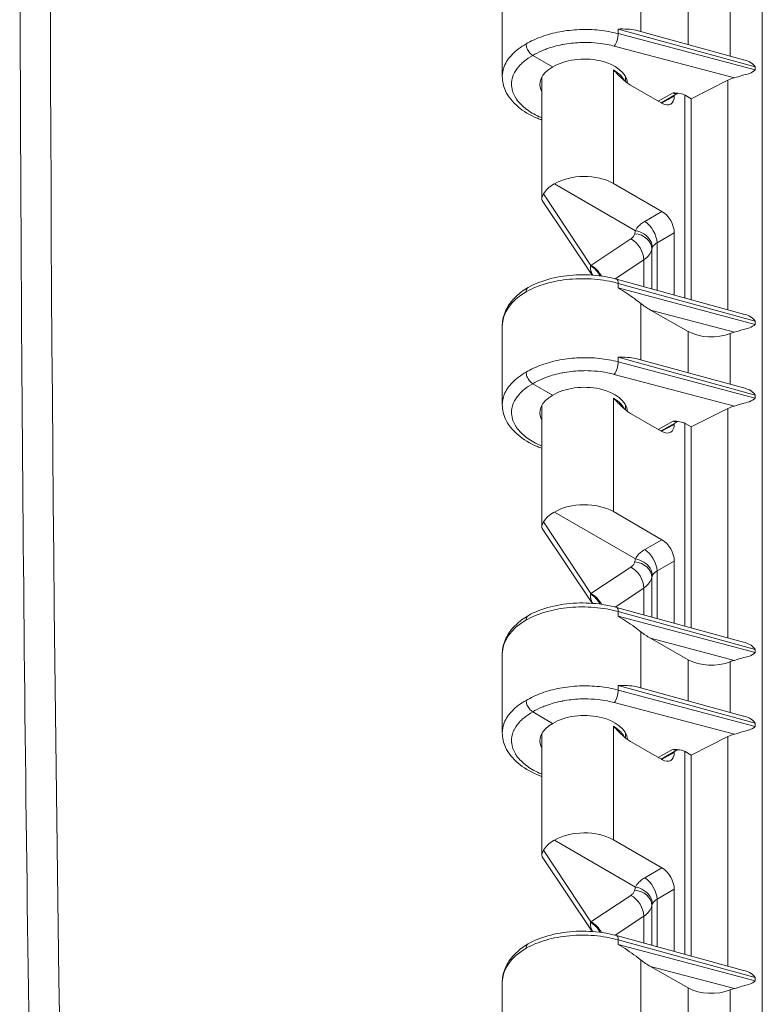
# Model space of a CAD drawing. Header units: inches. Extents: x 0 to 153, y 3 to 96.
# Tile 6 of 132: x 6.07 to 8.15, y 15.64 to 18.4. Entities that reach past the tile are written whole.
import ezdxf

# ---------------------------------------------------------------- set-up
doc = ezdxf.new("R2010")
doc.units = ezdxf.units.IN
doc.header["$LTSCALE"] = 4.5
doc.header["$MEASUREMENT"] = 0
doc.layers.add('Visible (ANSI)', color=7, linetype='Continuous', lineweight=18)
doc.layers.add('Visible Narrow (ANSI)', color=7, linetype='Continuous', lineweight=5)

msp = doc.modelspace()

# ---------------------------------------------------------------- linework, layer by layer
at = {"layer": 'Visible (ANSI)'}
for p, q in [((7.4192, 18.4606), (7.4192, 18.2396)), ((7.7997, 18.3674), (8.0943, 18.2864)), ((7.5298, 18.351), (7.5298, 18.351)), ((7.5601, 18.2662), (7.5045, 18.2984)), ((8.0946, 18.2864), (8.0946, 18.2866)), ((8.0973, 18.2859), (8.0973, 18.2856)), ((7.5298, 17.8974), (7.5298, 18.2381)), ((7.7642, 18.2251), (7.7642, 18.2389)), ((7.7782, 18.2153), (7.8659, 18.1646)), ((8.0502, 18.2291), (7.9474, 18.1774)), ((7.9105, 18.1926), (7.8632, 18.1662)), ((7.9105, 18.1926), (7.9105, 18.1926)), ((7.9298, 17.6197), (7.9298, 18.1875)), ((7.9003, 18.1845), (7.9003, 18.1869)), ((7.9306, 18.1871), (7.9474, 18.1774)), ((7.9474, 18.1774), (7.9474, 17.6149)), ((7.7298, 17.9403), (7.8659, 17.8618)), ((7.7918, 17.8079), (7.5648, 17.939)), ((7.6708, 17.6836), (7.5311, 17.8928)), ((7.9003, 17.6278), (7.9003, 17.8021)), ((8.0943, 17.5746), (7.7391, 17.6721)), ((7.9394, 17.5257), (7.8337, 17.5859)), ((8.0946, 17.5745), (8.0946, 17.5747)), ((8.0973, 17.574), (8.0973, 17.5737)), ((7.4192, 17.542), (7.4192, 17.321)), ((7.7997, 17.4488), (8.0943, 17.3679)), ((7.5298, 17.4325), (7.5298, 17.4325)), ((7.5601, 17.3477), (7.5045, 17.3798)), ((8.0946, 17.3678), (8.0946, 17.368)), ((8.0973, 17.3674), (8.0973, 17.367)), ((7.5298, 16.9788), (7.5298, 17.3196)), ((7.7642, 17.3066), (7.7642, 17.3203)), ((8.0502, 17.3105), (7.9474, 17.2588)), ((7.7782, 17.2967), (7.8659, 17.2461)), ((7.9105, 17.274), (7.8632, 17.2476)), ((7.9003, 17.266), (7.9003, 17.2684)), ((7.9105, 17.274), (7.9105, 17.274)), ((7.9298, 16.7012), (7.9298, 17.269)), ((7.9306, 17.2686), (7.9474, 17.2588)), ((7.9474, 17.2588), (7.9474, 16.6963)), ((7.7918, 16.8894), (7.5648, 17.0204)), ((7.7298, 17.0217), (7.8659, 16.9432)), ((7.6708, 16.7651), (7.5311, 16.9742)), ((7.9003, 16.7093), (7.9003, 16.8835)), ((8.0943, 16.656), (7.7391, 16.7535)), ((7.9394, 16.6072), (7.8337, 16.6673)), ((8.0946, 16.6559), (8.0946, 16.6561)), ((8.0973, 16.6555), (8.0973, 16.6551)), ((7.4192, 16.6234), (7.4192, 16.4025)), ((7.5298, 16.5139), (7.5298, 16.5139)), ((7.7997, 16.5302), (8.0943, 16.4493)), ((7.5601, 16.4291), (7.5045, 16.4613)), ((8.0946, 16.4493), (8.0946, 16.4495)), ((8.0973, 16.4488), (8.0973, 16.4485)), ((7.5298, 16.0603), (7.5298, 16.401)), ((7.7642, 16.388), (7.7642, 16.4018)), ((7.7782, 16.3781), (7.8659, 16.3275)), ((8.0502, 16.392), (7.9474, 16.3403)), ((7.9105, 16.3555), (7.8632, 16.3291)), ((7.9003, 16.3474), (7.9003, 16.3498)), ((7.9105, 16.3555), (7.9105, 16.3555)), ((7.9298, 15.7826), (7.9298, 16.3504)), ((7.9306, 16.35), (7.9474, 16.3403)), ((7.9474, 16.3403), (7.9474, 15.7778)), ((7.7918, 15.9708), (7.5648, 16.1019)), ((7.7298, 16.1032), (7.8659, 16.0246)), ((7.6708, 15.8465), (7.5311, 16.0556)), ((7.9003, 15.7907), (7.9003, 15.9649)), ((8.0943, 15.7375), (7.7391, 15.835)), ((7.9394, 15.6886), (7.8337, 15.7488)), ((8.0946, 15.7374), (8.0946, 15.7376)), ((8.0973, 15.7369), (8.0973, 15.7366)), ((7.4192, 15.7049), (7.4192, 15.4839))]:
    msp.add_line(p, q, dxfattribs=at)
for centre, major_axis, ratio, start_param, end_param in [((7.647, 18.2161), (-0.1228, -0.0019), 0.587337, 3.181707, 5.488751), ((7.647, 18.2161), (-0.1228, 0.0018), 0.567188, 5.506214, 6.59544), ((8.096, 18.1975), (-0.0713, -0.0011), 0.587355, 5.100804, 5.401664), ((7.8658, 18.2044), (0.0244, -0.0422), 0.577174, 5.497939, 7.068431), ((7.647, 17.8908), (-0.1172, -0.0018), 0.587337, 3.917954, 5.48075), ((7.647, 17.8908), (-0.1172, 0.0017), 0.567188, 5.498214, 5.995153), ((7.8658, 17.822), (0.0244, -0.0422), 0.577526, 0.78555, 2.356042), ((7.7322, 17.6468), (0.007, 0.0253), 0.341613, 6.283147, 6.283178), ((7.8346, 17.6068), (-0.0548, 0.0347), 0.283768, 1.227995, 1.731824), ((8.0052, 17.5656), (-0.0937, -0.0014), 0.587337, 0.783322, 2.1448), ((8.096, 17.4856), (-0.0713, -0.0011), 0.587346, 5.100798, 5.286584), ((7.647, 17.2975), (-0.1228, -0.0019), 0.587337, 3.18171, 5.488751), ((7.647, 17.2975), (-0.1228, 0.0018), 0.567188, 5.506214, 6.59544), ((8.096, 17.2789), (-0.0713, -0.0011), 0.587355, 5.100804, 5.401664), ((7.8658, 17.2859), (0.0244, -0.0422), 0.577174, 5.497939, 7.068431), ((7.647, 16.9722), (-0.1172, -0.0018), 0.587337, 3.917954, 5.48075), ((7.647, 16.9722), (-0.1172, 0.0017), 0.567188, 5.498214, 5.995153), ((7.8658, 16.9034), (0.0244, -0.0422), 0.577526, 0.78555, 2.356042), ((7.7322, 16.7282), (0.007, 0.0253), 0.341613, 6.283147, 6.283178), ((7.8346, 16.6882), (-0.0548, 0.0347), 0.283768, 1.227995, 1.731824), ((8.0052, 16.6471), (-0.0937, -0.0014), 0.587337, 0.783322, 2.1448), ((8.096, 16.5671), (-0.0713, -0.0011), 0.587346, 5.100798, 5.286584), ((7.647, 16.379), (-0.1228, -0.0019), 0.587337, 3.18171, 5.488751), ((7.647, 16.379), (-0.1228, 0.0018), 0.567188, 5.506214, 6.59544), ((8.096, 16.3604), (-0.0713, -0.0011), 0.587355, 5.100804, 5.401664), ((7.8658, 16.3673), (0.0244, -0.0422), 0.577174, 5.497939, 7.068431), ((7.647, 16.0537), (-0.1172, -0.0018), 0.587337, 3.917954, 5.48075), ((7.647, 16.0537), (-0.1172, 0.0017), 0.567188, 5.498214, 5.995153), ((7.8658, 15.9848), (0.0244, -0.0422), 0.577526, 0.78555, 2.356042), ((7.7322, 15.8097), (0.007, 0.0253), 0.341613, 6.283147, 6.283178), ((7.8346, 15.7697), (-0.0548, 0.0347), 0.283768, 1.227995, 1.731824), ((8.0052, 15.7285), (-0.0937, -0.0014), 0.587337, 0.783322, 2.1448), ((8.096, 15.6485), (-0.0713, -0.0011), 0.587346, 5.100798, 5.286584)]:
    msp.add_ellipse(centre, major_axis=major_axis, ratio=ratio, start_param=start_param, end_param=end_param, dxfattribs=at)
for points, knots in [([(6.1191, 14.257), (6.1061, 14.8923), (6.0956, 15.5262), (6.08, 16.7909), (6.0747, 17.4219), (6.0695, 18.6807), (6.0695, 19.3087), (6.0747, 20.5616), (6.08, 21.1865), (6.0956, 22.4332), (6.1061, 23.0551), (6.1191, 23.6753)], [1.54679056, 1.54679056, 1.54679056, 1.54679056, 1.55639287, 1.55639287, 1.56599517, 1.56599517, 1.57559748, 1.57559748, 1.58519978, 1.58519978, 1.59480209, 1.59480209, 1.59480209, 1.59480209]), ([(7.7433, 18.3724), (7.76, 18.3729), (7.7787, 18.3721), (7.7953, 18.3685), (7.7975, 18.3679), (7.7997, 18.3673)], [-1.1191106, -1.1191106, -1.1191106, -1.1191106, -0.9214246, -0.9214246, -0.8922624, -0.8922624, -0.8922624, -0.8922624]), ([(7.4859, 18.3305), (7.4859, 18.3268), (7.4867, 18.3225), (7.4883, 18.3184), (7.4892, 18.3163), (7.4902, 18.3141), (7.4913, 18.3122), (7.4924, 18.3103), (7.4938, 18.3084), (7.4952, 18.3066), (7.498, 18.3031), (7.5012, 18.3003), (7.5045, 18.2984)], [0, 0, 0, 0, 0.333333, 0.333333, 0.333333, 0.50007, 0.50007, 0.50007, 0.666667, 0.666667, 0.666667, 1, 1, 1, 1]), ([(8.1263, 18.2672), (8.122, 18.273), (8.1121, 18.281), (8.0999, 18.2852), (8.0944, 18.2866)], [0.0120401, 0.0120401, 0.0120401, 0.0120401, 0.3333333, 0.5925177, 0.5925177, 0.5925177, 0.5925177]), ([(7.7782, 18.2153), (7.7745, 18.2174), (7.767, 18.2225), (7.7552, 18.2327), (7.7428, 18.2447), (7.7343, 18.2536), (7.7298, 18.2582)], [0, 0, 0, 0, 0.25, 0.5, 0.75, 0.9999764, 0.9999764, 0.9999764, 0.9999764]), ([(7.5298, 18.1175), (7.5256, 18.1191), (7.5214, 18.1207), (7.4968, 18.1312), (7.4784, 18.1422), (7.4481, 18.1678), (7.4359, 18.1829), (7.4224, 18.212), (7.4192, 18.2258), (7.4192, 18.2396)], [0.9645699, 0.9645699, 0.9645699, 0.9645699, 1.0143188, 1.0143188, 1.2676252, 1.2676252, 1.5247031, 1.5247031, 1.7250614, 1.7250614, 1.7250614, 1.7250614]), ([(7.8971, 18.1938), (7.8972, 18.1938), (7.8972, 18.1937), (7.9035, 18.1933), (7.9099, 18.1929), (7.9188, 18.1913), (7.9216, 18.1907), (7.9266, 18.1891), (7.9287, 18.1882), (7.9306, 18.1871)], [-0.1220452, -0.1220452, -0.1220452, -0.1220452, -0.1215695, -0.1215695, -0.0570963, -0.0570963, -0.0267282, -0.0267282, -0.000001, -0.000001, -0.000001, -0.000001]), ([(7.5312, 17.8928), (7.5304, 17.894), (7.5299, 17.8954), (7.5297, 17.9002), (7.5315, 17.905), (7.5349, 17.9113)], [0.0878081, 0.0878081, 0.0878081, 0.0878081, 0.1445086, 0.1445086, 0.2629399, 0.2629399, 0.2629399, 0.2629399]), ([(7.8388, 17.7606), (7.8388, 17.7676), (7.8366, 17.775), (7.8325, 17.7816), (7.8284, 17.7882), (7.8225, 17.7942), (7.8154, 17.7988), (7.8083, 17.8034), (7.7999, 17.8066), (7.7918, 17.8079)], [0.0000225, 0.0000225, 0.0000225, 0.0000225, 0.3333333, 0.3333333, 0.3333333, 0.6666667, 0.6666667, 0.6666667, 1, 1, 1, 1]), ([(7.4914, 17.6491), (7.5101, 17.6595), (7.5318, 17.6679), (7.5776, 17.6796), (7.6021, 17.6832), (7.6508, 17.6853), (7.6756, 17.684), (7.7128, 17.6785), (7.7263, 17.6756), (7.7391, 17.6721)], [0, 0, 0, 0, 0.2575816, 0.2575816, 0.5081251, 0.5081251, 0.7543426, 0.7543426, 0.8970435, 0.8970435, 0.8970435, 0.8970435]), ([(7.4192, 17.5441), (7.4195, 17.558), (7.4229, 17.5721), (7.4357, 17.5991), (7.4455, 17.6122), (7.4673, 17.633), (7.4787, 17.6415), (7.4912, 17.649)], [0.0102102, 0.0102102, 0.0102102, 0.0102102, 0.2106544, 0.2106544, 0.4273594, 0.4273594, 0.6006346, 0.6006346, 0.6006346, 0.6006346]), ([(7.4914, 17.6491), (7.4902, 17.6484), (7.4892, 17.6475), (7.4884, 17.6463), (7.4868, 17.644), (7.4859, 17.6408), (7.4859, 17.637)], [0.4948064, 0.4948064, 0.4948064, 0.4948064, 0.6666667, 0.6666667, 0.6666667, 0.9998583, 0.9998583, 0.9998583, 0.9998583]), ([(7.8069, 17.6038), (7.8014, 17.6081), (7.7956, 17.6126), (7.7748, 17.628), (7.7588, 17.6387), (7.7433, 17.6476)], [-0.2597274, -0.2597274, -0.2597274, -0.2597274, -0.1837213, -0.1837213, 0, 0, 0, 0]), ([(8.1263, 17.5553), (8.122, 17.5611), (8.1121, 17.5691), (8.0999, 17.5733), (8.0943, 17.5747)], [0.0120401, 0.0120401, 0.0120401, 0.0120401, 0.3333333, 0.5925181, 0.5925181, 0.5925181, 0.5925181]), ([(7.7433, 17.4539), (7.76, 17.4544), (7.7787, 17.4535), (7.7953, 17.4499), (7.7975, 17.4494), (7.7997, 17.4488)], [-1.1191106, -1.1191106, -1.1191106, -1.1191106, -0.9214246, -0.9214246, -0.8922624, -0.8922624, -0.8922624, -0.8922624]), ([(7.4859, 17.412), (7.4859, 17.4082), (7.4867, 17.404), (7.4883, 17.3998), (7.4892, 17.3977), (7.4902, 17.3956), (7.4913, 17.3937), (7.4924, 17.3918), (7.4938, 17.3898), (7.4952, 17.3881), (7.498, 17.3846), (7.5012, 17.3817), (7.5045, 17.3798)], [0, 0, 0, 0, 0.333333, 0.333333, 0.333333, 0.50007, 0.50007, 0.50007, 0.666667, 0.666667, 0.666667, 1, 1, 1, 1]), ([(8.1263, 17.3487), (8.122, 17.3545), (8.1121, 17.3624), (8.0999, 17.3666), (8.0944, 17.368)], [0.0120401, 0.0120401, 0.0120401, 0.0120401, 0.3333333, 0.5925177, 0.5925177, 0.5925177, 0.5925177]), ([(7.7782, 17.2967), (7.7745, 17.2988), (7.7671, 17.3039), (7.7553, 17.3141), (7.7428, 17.3262), (7.7343, 17.335), (7.7298, 17.3396)], [0, 0, 0, 0, 0.25, 0.5, 0.75, 0.9999765, 0.9999765, 0.9999765, 0.9999765]), ([(7.5298, 17.1989), (7.5256, 17.2005), (7.5214, 17.2021), (7.4968, 17.2126), (7.4784, 17.2236), (7.4481, 17.2493), (7.4359, 17.2643), (7.4224, 17.2935), (7.4192, 17.3073), (7.4192, 17.321)], [0.9645699, 0.9645699, 0.9645699, 0.9645699, 1.0143188, 1.0143188, 1.2676252, 1.2676252, 1.5247031, 1.5247031, 1.7250614, 1.7250614, 1.7250614, 1.7250614]), ([(7.8971, 17.2752), (7.8972, 17.2752), (7.8972, 17.2752), (7.9036, 17.2747), (7.9099, 17.2743), (7.9189, 17.2727), (7.9217, 17.2721), (7.9266, 17.2705), (7.9287, 17.2696), (7.9306, 17.2686)], [-0.1220473, -0.1220473, -0.1220473, -0.1220473, -0.1215716, -0.1215716, -0.0569081, -0.0569081, -0.0266402, -0.0266402, -0.000001, -0.000001, -0.000001, -0.000001]), ([(7.5312, 16.9742), (7.5304, 16.9755), (7.5299, 16.9769), (7.5297, 16.9816), (7.5315, 16.9865), (7.5349, 16.9928)], [0.0878081, 0.0878081, 0.0878081, 0.0878081, 0.1445086, 0.1445086, 0.2629399, 0.2629399, 0.2629399, 0.2629399]), ([(7.8388, 16.8421), (7.8388, 16.8491), (7.8366, 16.8564), (7.8325, 16.863), (7.8284, 16.8697), (7.8225, 16.8756), (7.8154, 16.8803), (7.8083, 16.8849), (7.7999, 16.8881), (7.7918, 16.8894)], [0.0000225, 0.0000225, 0.0000225, 0.0000225, 0.3333333, 0.3333333, 0.3333333, 0.6666667, 0.6666667, 0.6666667, 1, 1, 1, 1]), ([(7.4914, 16.7305), (7.5101, 16.741), (7.5318, 16.7494), (7.5776, 16.7611), (7.6021, 16.7646), (7.6508, 16.7668), (7.6756, 16.7655), (7.7128, 16.7599), (7.7263, 16.7571), (7.7391, 16.7535)], [0, 0, 0, 0, 0.2575816, 0.2575816, 0.5081251, 0.5081251, 0.7543426, 0.7543426, 0.8970435, 0.8970435, 0.8970435, 0.8970435]), ([(7.4192, 16.6255), (7.4195, 16.6395), (7.4229, 16.6535), (7.4357, 16.6805), (7.4455, 16.6936), (7.4673, 16.7145), (7.4787, 16.723), (7.4912, 16.7304)], [0.0102102, 0.0102102, 0.0102102, 0.0102102, 0.2106544, 0.2106544, 0.4273594, 0.4273594, 0.6006346, 0.6006346, 0.6006346, 0.6006346]), ([(7.4914, 16.7305), (7.4902, 16.7299), (7.4892, 16.7289), (7.4884, 16.7277), (7.4868, 16.7254), (7.4859, 16.7222), (7.4859, 16.7185)], [0.4948064, 0.4948064, 0.4948064, 0.4948064, 0.6666667, 0.6666667, 0.6666667, 0.9998583, 0.9998583, 0.9998583, 0.9998583]), ([(7.8069, 16.6852), (7.8014, 16.6895), (7.7956, 16.694), (7.7748, 16.7094), (7.7588, 16.7201), (7.7433, 16.729)], [-0.2597274, -0.2597274, -0.2597274, -0.2597274, -0.1837213, -0.1837213, 0, 0, 0, 0]), ([(8.1263, 16.6368), (8.122, 16.6426), (8.1121, 16.6505), (8.0999, 16.6548), (8.0943, 16.6561)], [0.0120401, 0.0120401, 0.0120401, 0.0120401, 0.3333333, 0.5925181, 0.5925181, 0.5925181, 0.5925181]), ([(7.7433, 16.5353), (7.76, 16.5358), (7.7787, 16.5349), (7.7953, 16.5314), (7.7975, 16.5308), (7.7997, 16.5302)], [-1.1191106, -1.1191106, -1.1191106, -1.1191106, -0.9214246, -0.9214246, -0.8922624, -0.8922624, -0.8922624, -0.8922624]), ([(7.5045, 16.4613), (7.5012, 16.4631), (7.498, 16.466), (7.4952, 16.4695), (7.4938, 16.4712), (7.4924, 16.4732), (7.4913, 16.4751), (7.4902, 16.477), (7.4892, 16.4792), (7.4883, 16.4813), (7.4867, 16.4854), (7.4859, 16.4897), (7.4859, 16.4934)], [0, 0, 0, 0, 0.333333, 0.333333, 0.333333, 0.49993, 0.49993, 0.49993, 0.666667, 0.666667, 0.666667, 1, 1, 1, 1]), ([(8.1263, 16.4301), (8.122, 16.4359), (8.1121, 16.4439), (8.0999, 16.4481), (8.0944, 16.4495)], [0.0120401, 0.0120401, 0.0120401, 0.0120401, 0.3333333, 0.5925177, 0.5925177, 0.5925177, 0.5925177]), ([(7.5298, 16.2804), (7.5256, 16.2819), (7.5214, 16.2836), (7.4968, 16.2941), (7.4784, 16.3051), (7.4481, 16.3307), (7.4359, 16.3458), (7.4224, 16.3749), (7.4192, 16.3887), (7.4192, 16.4024)], [0.9645699, 0.9645699, 0.9645699, 0.9645699, 1.0143188, 1.0143188, 1.2676252, 1.2676252, 1.5247031, 1.5247031, 1.7250614, 1.7250614, 1.7250614, 1.7250614]), ([(7.7782, 16.3781), (7.7745, 16.3802), (7.7671, 16.3854), (7.7553, 16.3955), (7.7428, 16.4076), (7.7343, 16.4165), (7.7298, 16.4211)], [0, 0, 0, 0, 0.25, 0.5, 0.75, 0.9999765, 0.9999765, 0.9999765, 0.9999765]), ([(7.8971, 16.3566), (7.8972, 16.3566), (7.8972, 16.3566), (7.9036, 16.3562), (7.9099, 16.3557), (7.9189, 16.3542), (7.9217, 16.3535), (7.9266, 16.352), (7.9287, 16.3511), (7.9306, 16.35)], [-0.1220473, -0.1220473, -0.1220473, -0.1220473, -0.1215716, -0.1215716, -0.0569088, -0.0569088, -0.0266406, -0.0266406, -0.000001, -0.000001, -0.000001, -0.000001]), ([(7.5311, 16.0556), (7.5305, 16.0566), (7.5301, 16.0577), (7.5294, 16.0625), (7.5311, 16.0671), (7.5349, 16.0742)], [0.0903559, 0.0903559, 0.0903559, 0.0903559, 0.135667, 0.135667, 0.2691124, 0.2691124, 0.2691124, 0.2691124]), ([(7.8388, 15.9235), (7.8388, 15.9305), (7.8366, 15.9378), (7.8325, 15.9445), (7.8284, 15.9511), (7.8225, 15.9571), (7.8154, 15.9617), (7.8083, 15.9663), (7.7999, 15.9695), (7.7918, 15.9708)], [0.0000225, 0.0000225, 0.0000225, 0.0000225, 0.3333333, 0.3333333, 0.3333333, 0.6666667, 0.6666667, 0.6666667, 1, 1, 1, 1]), ([(7.4914, 15.812), (7.5101, 15.8224), (7.5318, 15.8308), (7.5776, 15.8425), (7.6021, 15.8461), (7.6508, 15.8482), (7.6756, 15.8469), (7.7128, 15.8413), (7.7263, 15.8385), (7.7391, 15.835)], [0, 0, 0, 0, 0.2575816, 0.2575816, 0.5081251, 0.5081251, 0.7543426, 0.7543426, 0.8970435, 0.8970435, 0.8970435, 0.8970435]), ([(7.4192, 15.707), (7.4195, 15.7209), (7.4229, 15.7349), (7.4357, 15.7619), (7.4455, 15.775), (7.4673, 15.7959), (7.4787, 15.8044), (7.4912, 15.8119)], [0.0102102, 0.0102102, 0.0102102, 0.0102102, 0.2106544, 0.2106544, 0.4273594, 0.4273594, 0.6006346, 0.6006346, 0.6006346, 0.6006346]), ([(7.4914, 15.812), (7.4902, 15.8113), (7.4892, 15.8104), (7.4884, 15.8092), (7.4868, 15.8069), (7.4859, 15.8037), (7.4859, 15.7999)], [0.4948064, 0.4948064, 0.4948064, 0.4948064, 0.6666667, 0.6666667, 0.6666667, 0.9998583, 0.9998583, 0.9998583, 0.9998583]), ([(7.8069, 15.7667), (7.8023, 15.7703), (7.7977, 15.7739), (7.7787, 15.7881), (7.76, 15.8009), (7.7433, 15.8104)], [-0.2589101, -0.2589101, -0.2589101, -0.2589101, -0.197686, -0.197686, 0, 0, 0, 0]), ([(8.1263, 15.7182), (8.122, 15.724), (8.1121, 15.732), (8.0999, 15.7362), (8.0943, 15.7376)], [0.0120401, 0.0120401, 0.0120401, 0.0120401, 0.3333333, 0.5925181, 0.5925181, 0.5925181, 0.5925181])]:
    msp.add_open_spline(points, degree=3, knots=knots, dxfattribs=at)
for points in [[(8.0685, 18.2358), (8.0754, 18.2376), (8.0895, 18.2431), (8.1111, 18.2467), (8.1224, 18.254), (8.1268, 18.2577)], [(7.4192, 18.2396), (7.4192, 18.2396), (7.4192, 18.2396), (7.4192, 18.2396)], [(7.9105, 18.1926), (7.9105, 18.1926), (7.9105, 18.1926), (7.9105, 18.1926)], [(8.0685, 17.5239), (8.0754, 17.5257), (8.0895, 17.5312), (8.1111, 17.5348), (8.1224, 17.5421), (8.1268, 17.5458)], [(8.0685, 17.3173), (8.0754, 17.319), (8.0895, 17.3245), (8.1111, 17.3281), (8.1224, 17.3354), (8.1268, 17.3392)], [(7.4192, 17.321), (7.4192, 17.321), (7.4192, 17.321), (7.4192, 17.321)], [(7.9105, 17.274), (7.9105, 17.274), (7.9105, 17.274), (7.9105, 17.274)], [(8.0685, 16.6054), (8.0754, 16.6071), (8.0895, 16.6126), (8.1111, 16.6162), (8.1224, 16.6235), (8.1268, 16.6273)], [(7.4192, 16.4024), (7.4192, 16.4024), (7.4192, 16.4024), (7.4192, 16.4025)], [(8.0685, 16.3987), (8.0754, 16.4005), (8.0895, 16.4059), (8.1111, 16.4096), (8.1224, 16.4168), (8.1268, 16.4206)], [(7.9105, 16.3555), (7.9105, 16.3555), (7.9105, 16.3555), (7.9105, 16.3555)], [(8.0685, 15.6868), (8.0754, 15.6886), (8.0895, 15.6941), (8.1111, 15.6977), (8.1224, 15.705), (8.1268, 15.7087)]]:
    msp.add_open_spline(points, degree=3, dxfattribs=at)
at = {"layer": 'Visible Narrow (ANSI)'}
for p, q in [((8.1464, 26.8884), (8.1464, 14.1111)), ((7.8069, 18.3654), (7.8069, 18.5223)), ((7.9394, 18.329), (7.9394, 18.4443)), ((8.0568, 18.2968), (8.0568, 18.4387)), ((7.7433, 18.3724), (7.7433, 18.3594)), ((7.7433, 18.3724), (8.1268, 18.2666)), ((7.7433, 18.3594), (8.1268, 18.2577)), ((7.7325, 18.3245), (8.0685, 18.2358)), ((7.7298, 18.2582), (7.7298, 18.2432)), ((7.7298, 18.2582), (7.7298, 18.2582)), ((7.7298, 18.2432), (7.7298, 17.9403)), ((8.1125, 18.2488), (8.1125, 18.2487)), ((8.1268, 18.2582), (8.1268, 18.2666)), ((8.1268, 18.2577), (8.1268, 18.2578)), ((8.0502, 17.5867), (8.0502, 18.2291)), ((7.8556, 18.1706), (7.8971, 18.1938)), ((7.9003, 18.1845), (7.8646, 18.1653)), ((7.5349, 17.9113), (7.6672, 17.7107)), ((7.8175, 17.8338), (7.8659, 17.8618)), ((7.852, 17.7741), (7.9003, 17.8021)), ((7.6672, 17.7107), (7.7783, 17.7847)), ((7.852, 17.6411), (7.852, 17.7741)), ((7.8373, 17.7563), (7.8373, 17.6451)), ((7.735, 17.6732), (7.8151, 17.7265)), ((7.8151, 17.7265), (7.8151, 17.6512)), ((7.7433, 17.6605), (7.7433, 17.6476)), ((7.7433, 17.6605), (8.1268, 17.5547)), ((7.7433, 17.6476), (8.1268, 17.5458)), ((7.8069, 17.4468), (7.8069, 17.6038)), ((7.8337, 17.5859), (8.0685, 17.5239)), ((8.1268, 17.5464), (8.1268, 17.5547)), ((8.1125, 17.5369), (8.1125, 17.5368)), ((8.1268, 17.5458), (8.1268, 17.546)), ((7.9394, 17.4104), (7.9394, 17.5257)), ((8.0568, 17.3782), (8.0568, 17.5202)), ((7.7433, 17.4539), (7.7433, 17.4409)), ((7.7433, 17.4539), (8.1268, 17.348)), ((7.7433, 17.4409), (8.1268, 17.3392)), ((7.7325, 17.4059), (8.0685, 17.3173)), ((7.7298, 17.3396), (7.7298, 17.3246)), ((7.7298, 17.3396), (7.7298, 17.3396)), ((8.1268, 17.3397), (8.1268, 17.348)), ((8.1268, 17.3392), (8.1268, 17.3393)), ((7.7298, 17.3246), (7.7298, 17.0217)), ((8.0502, 16.6681), (8.0502, 17.3105)), ((8.1125, 17.3302), (8.1125, 17.3301)), ((7.8556, 17.252), (7.8971, 17.2752)), ((7.9003, 17.266), (7.8646, 17.2468)), ((7.6672, 16.7922), (7.5349, 16.9928)), ((7.8175, 16.9153), (7.8659, 16.9432)), ((7.6672, 16.7922), (7.7783, 16.8662)), ((7.852, 16.8556), (7.9003, 16.8835)), ((7.8373, 16.8378), (7.8373, 16.7266)), ((7.852, 16.7226), (7.852, 16.8556)), ((7.735, 16.7546), (7.8151, 16.8079)), ((7.8151, 16.8079), (7.8151, 16.7327)), ((7.7433, 16.742), (7.7433, 16.729)), ((7.7433, 16.742), (8.1268, 16.6361)), ((7.7433, 16.729), (8.1268, 16.6273)), ((7.8069, 16.5282), (7.8069, 16.6852)), ((7.8337, 16.6673), (8.0685, 16.6054)), ((8.1125, 16.6183), (8.1125, 16.6182)), ((8.1268, 16.6278), (8.1268, 16.6361)), ((8.1268, 16.6273), (8.1268, 16.6274)), ((7.9394, 16.4919), (7.9394, 16.6072)), ((8.0568, 16.4596), (8.0568, 16.6016)), ((7.7433, 16.5353), (7.7433, 16.5223)), ((7.7433, 16.5353), (8.1268, 16.4294)), ((7.7433, 16.5223), (8.1268, 16.4206)), ((7.7325, 16.4873), (8.0685, 16.3987)), ((8.1268, 16.4211), (8.1268, 16.4294)), ((7.7298, 16.4211), (7.7298, 16.406)), ((7.7298, 16.4211), (7.7298, 16.4211)), ((7.7298, 16.406), (7.7298, 16.1032)), ((8.1125, 16.4117), (8.1125, 16.4116)), ((8.1268, 16.4206), (8.1268, 16.4207)), ((8.0502, 15.7496), (8.0502, 16.392)), ((7.8556, 16.3335), (7.8971, 16.3566)), ((7.9003, 16.3474), (7.8646, 16.3282)), ((7.6672, 15.8736), (7.5349, 16.0742)), ((7.8175, 15.9967), (7.8659, 16.0246)), ((7.852, 15.937), (7.9003, 15.9649)), ((7.6672, 15.8736), (7.7783, 15.9476)), ((7.852, 15.804), (7.852, 15.937)), ((7.8373, 15.9192), (7.8373, 15.808)), ((7.735, 15.8361), (7.8151, 15.8894)), ((7.8151, 15.8894), (7.8151, 15.8141)), ((7.7433, 15.8234), (7.7433, 15.8104)), ((7.7433, 15.8234), (8.1268, 15.7176)), ((7.7433, 15.8104), (8.1268, 15.7087)), ((7.8069, 15.6097), (7.8069, 15.7667)), ((7.8337, 15.7488), (8.0685, 15.6868)), ((8.1268, 15.7092), (8.1268, 15.7176)), ((8.1268, 15.7087), (8.1268, 15.7088)), ((7.9394, 15.5733), (7.9394, 15.6886)), ((8.0568, 15.5411), (8.0568, 15.683)), ((8.1125, 15.6998), (8.1125, 15.6997))]:
    msp.add_line(p, q, dxfattribs=at)
for centre, major_axis, ratio, start_param, end_param in [((176.0436, -78.9731), (-120.1301, 208.0714), 0.57735, 0.761392, 0.809404), ((7.7322, 18.3457), (0.0067, 0.0254), 0.348506, 3.818842, 5.373202), ((7.8181, 17.7944), (-0.0244, 0.0422), 0.557025, 3.927143, 5.497635), ((7.7777, 17.7446), (-0.027, 0.0406), 0.635416, 3.888928, 5.458207), ((7.7889, 17.7593), (0.0479, -0.009), 0.819665, 0.151672, 1.711461), ((7.7404, 17.7627), (0.0975, -0.0007), 0.572288, 5.58936, 6.181317), ((7.8858, 17.7525), (-0.0487, 0.0014), 0.556796, 6.030746, 6.193422), ((7.6683, 17.7447), (-0.0075, -0.0482), 0.117076, 0.745261, 0.80791), ((7.6622, 17.6679), (-0.0242, 0.0423), 0.674883, 4.648149, 5.461288), ((7.6666, 17.6706), (-0.027, 0.0406), 0.635416, 4.548837, 5.458204), ((7.7322, 17.6468), (0.007, 0.0253), 0.341613, 5.376699, 6.283147), ((7.647, 17.544), (0.2278, 0.0031), 0.586195, 2.348231, 3.133629), ((7.7322, 17.4272), (0.0067, 0.0254), 0.348506, 3.818842, 5.373202), ((7.8181, 16.8758), (-0.0244, 0.0422), 0.557025, 3.927143, 5.497635), ((7.7777, 16.826), (-0.027, 0.0406), 0.635416, 3.888928, 5.458207), ((7.7889, 16.8408), (0.0479, -0.009), 0.819665, 0.151672, 1.711461), ((7.7404, 16.8442), (0.0975, -0.0007), 0.572288, 5.58936, 6.181317), ((7.8858, 16.8339), (-0.0487, 0.0014), 0.556796, 6.030746, 6.193422), ((7.6683, 16.8261), (-0.0075, -0.0482), 0.117076, 0.745261, 0.80791), ((7.6622, 16.7493), (-0.0242, 0.0423), 0.674883, 4.648149, 5.461288), ((7.6666, 16.752), (-0.027, 0.0406), 0.635416, 4.548837, 5.458204), ((7.7322, 16.7282), (0.007, 0.0253), 0.341613, 5.376699, 6.283147), ((7.647, 16.6255), (0.2278, 0.0031), 0.586195, 2.348231, 3.133629), ((7.7322, 16.5086), (0.0067, 0.0254), 0.348506, 3.818842, 5.373202), ((7.8181, 15.9573), (-0.0244, 0.0422), 0.557025, 3.927143, 5.497635), ((7.7889, 15.9222), (0.0479, -0.009), 0.819665, 0.151672, 1.711461), ((7.7777, 15.9075), (-0.027, 0.0406), 0.635416, 3.888928, 5.458207), ((7.7404, 15.9256), (0.0975, -0.0007), 0.572288, 5.58936, 6.181317), ((7.8858, 15.9154), (-0.0487, 0.0014), 0.556796, 6.030746, 6.193422), ((7.6683, 15.9075), (-0.0075, -0.0482), 0.117076, 0.745261, 0.80791), ((7.6666, 15.8335), (-0.027, 0.0406), 0.635416, 4.548837, 5.458204), ((7.6622, 15.8307), (-0.0242, 0.0423), 0.674883, 4.648149, 5.461288), ((7.7322, 15.8097), (0.007, 0.0253), 0.341613, 5.376699, 6.283147), ((7.647, 15.7069), (0.2278, 0.0031), 0.586195, 2.348231, 3.133629)]:
    msp.add_ellipse(centre, major_axis=major_axis, ratio=ratio, start_param=start_param, end_param=end_param, dxfattribs=at)
for points, knots in [([(7.7433, 18.3594), (7.7264, 18.3639), (7.6909, 18.3704), (7.6349, 18.3721), (7.5797, 18.3659), (7.5285, 18.3521), (7.499, 18.3384), (7.4859, 18.3305)], [0, 0, 0, 0, 0.2, 0.4, 0.6, 0.8, 1, 1, 1, 1]), ([(7.4192, 18.2396), (7.4192, 18.2491), (7.4234, 18.2708), (7.4447, 18.3026), (7.4707, 18.3221), (7.4859, 18.3305)], [0.7471972, 0.7471972, 0.7471972, 0.7471972, 0.8181818, 0.9090909, 1, 1, 1, 1]), ([(7.7325, 18.3245), (7.7261, 18.3261), (7.7197, 18.3276), (7.7132, 18.3289), (7.7041, 18.3306), (7.6949, 18.332), (7.6855, 18.3329), (7.6739, 18.3341), (7.6621, 18.3347), (7.6503, 18.3347), (7.6457, 18.3347), (7.6411, 18.3346), (7.6365, 18.3344), (7.6201, 18.3337), (7.6038, 18.3319), (7.5881, 18.3289), (7.5878, 18.3288), (7.5874, 18.3288), (7.5871, 18.3287), (7.5717, 18.3257), (7.557, 18.3216), (7.5432, 18.3167), (7.5387, 18.315), (7.5342, 18.3132), (7.5299, 18.3114), (7.5209, 18.3075), (7.5125, 18.3032), (7.5045, 18.2984)], [0, 0, 0, 0, 0.08304, 0.08304, 0.08304, 0.2, 0.2, 0.2, 0.343946, 0.343946, 0.343946, 0.4, 0.4, 0.4, 0.6, 0.6, 0.6, 0.604385, 0.604385, 0.604385, 0.8, 0.8, 0.8, 0.865034, 0.865034, 0.865034, 1, 1, 1, 1]), ([(7.5298, 18.1239), (7.5274, 18.1249), (7.525, 18.126), (7.5227, 18.127), (7.5086, 18.1334), (7.4961, 18.1408), (7.4854, 18.149), (7.4847, 18.1495), (7.484, 18.1501), (7.4833, 18.1506), (7.4722, 18.1594), (7.4632, 18.1692), (7.4568, 18.1794), (7.4566, 18.1797), (7.4564, 18.1801), (7.4562, 18.1805), (7.4502, 18.1904), (7.4466, 18.2007), (7.4455, 18.211), (7.4453, 18.2125), (7.4452, 18.2139), (7.4451, 18.2154), (7.4448, 18.2247), (7.4464, 18.234), (7.45, 18.2431), (7.451, 18.2455), (7.4521, 18.2479), (7.4534, 18.2503), (7.4576, 18.2582), (7.4633, 18.2659), (7.4702, 18.273), (7.4733, 18.2761), (7.4765, 18.2791), (7.4801, 18.282), (7.4871, 18.2878), (7.4952, 18.2933), (7.5045, 18.2984)], [0.4404391, 0.4404391, 0.4404391, 0.4404391, 0.4545455, 0.4545455, 0.4545455, 0.5398613, 0.5398613, 0.5398613, 0.5454545, 0.5454545, 0.5454545, 0.6363636, 0.6363636, 0.6363636, 0.6396598, 0.6396598, 0.6396598, 0.7272727, 0.7272727, 0.7272727, 0.739467, 0.739467, 0.739467, 0.8181818, 0.8181818, 0.8181818, 0.8392196, 0.8392196, 0.8392196, 0.9090909, 0.9090909, 0.9090909, 0.9393164, 0.9393164, 0.9393164, 1, 1, 1, 1]), ([(7.7298, 18.2582), (7.7385, 18.2532), (7.7505, 18.2437), (7.7578, 18.233), (7.7599, 18.2288)], [0.0000337, 0.0000337, 0.0000337, 0.0000337, 0.2, 0.3275397, 0.3275397, 0.3275397, 0.3275397]), ([(7.8971, 18.1938), (7.8981, 18.1932), (7.9002, 18.1922), (7.9035, 18.1913), (7.907, 18.1912), (7.9093, 18.1919), (7.9104, 18.1925), (7.9105, 18.1926)], [0, 0, 0, 0, 0.1428571, 0.2857143, 0.4285714, 0.5714286, 0.5791464, 0.5791464, 0.5791464, 0.5791464]), ([(7.7918, 17.8079), (7.7942, 17.8127), (7.7972, 17.8174), (7.8014, 17.8218), (7.8028, 17.8232), (7.8043, 17.8245), (7.8059, 17.8259), (7.8093, 17.8287), (7.8131, 17.8313), (7.8175, 17.8338)], [0, 0, 0, 0, 0.5, 0.5, 0.5, 0.6618, 0.6618, 0.6618, 1, 1, 1, 1]), ([(7.7783, 17.7847), (7.7814, 17.7867), (7.7837, 17.7889), (7.7856, 17.7912), (7.7857, 17.7914), (7.7858, 17.7915), (7.7859, 17.7916), (7.7877, 17.7941), (7.7889, 17.7967), (7.7895, 17.7995)], [0, 0, 0, 0, 0.4747361, 0.4747361, 0.4747361, 0.5, 0.5, 0.5, 1, 1, 1, 1]), ([(7.8388, 17.7606), (7.84, 17.7632), (7.8434, 17.768), (7.8488, 17.7723), (7.852, 17.7741)], [0, 0, 0, 0, 0.5, 0.9999979, 0.9999979, 0.9999979, 0.9999979]), ([(7.6721, 17.6835), (7.6721, 17.6835), (7.6721, 17.6835), (7.6721, 17.6835), (7.6712, 17.6851), (7.6705, 17.6866), (7.6699, 17.6879), (7.6692, 17.6892), (7.6687, 17.6905), (7.6683, 17.6916), (7.6678, 17.6928), (7.6675, 17.6938), (7.6672, 17.6949), (7.6668, 17.6959), (7.6666, 17.6969), (7.6664, 17.6978), (7.6662, 17.6987), (7.6661, 17.6996), (7.666, 17.7004), (7.6659, 17.7012), (7.6659, 17.702), (7.6658, 17.7028), (7.6658, 17.7035), (7.6659, 17.7042), (7.6659, 17.7049), (7.666, 17.7056), (7.6661, 17.7062), (7.6662, 17.7068), (7.6663, 17.7075), (7.6664, 17.7081), (7.6666, 17.7086)], [0.1817834, 0.1817834, 0.1817834, 0.1817834, 0.1818182, 0.1818182, 0.1818182, 0.2727273, 0.2727273, 0.2727273, 0.3636364, 0.3636364, 0.3636364, 0.4545455, 0.4545455, 0.4545455, 0.5454545, 0.5454545, 0.5454545, 0.6363636, 0.6363636, 0.6363636, 0.7272727, 0.7272727, 0.7272727, 0.8181818, 0.8181818, 0.8181818, 0.9090909, 0.9090909, 0.9090909, 1, 1, 1, 1]), ([(7.7433, 17.6605), (7.7222, 17.6663), (7.6772, 17.6742), (7.6068, 17.6739), (7.5401, 17.6616), (7.5023, 17.6462), (7.4859, 17.637)], [0, 0, 0, 0, 0.25, 0.5, 0.75, 1, 1, 1, 1]), ([(7.7433, 17.4409), (7.7264, 17.4453), (7.6909, 17.4518), (7.6349, 17.4536), (7.5797, 17.4474), (7.5285, 17.4336), (7.499, 17.4198), (7.4859, 17.412)], [0, 0, 0, 0, 0.2, 0.4, 0.6, 0.8, 1, 1, 1, 1]), ([(7.7325, 17.4059), (7.7261, 17.4076), (7.7197, 17.409), (7.7132, 17.4103), (7.7041, 17.4121), (7.6949, 17.4134), (7.6855, 17.4144), (7.6739, 17.4156), (7.6621, 17.4162), (7.6503, 17.4162), (7.6457, 17.4161), (7.6411, 17.4161), (7.6365, 17.4159), (7.6201, 17.4152), (7.6038, 17.4133), (7.5881, 17.4103), (7.5878, 17.4103), (7.5874, 17.4102), (7.5871, 17.4101), (7.5717, 17.4071), (7.557, 17.4031), (7.5432, 17.3981), (7.5387, 17.3964), (7.5342, 17.3947), (7.5299, 17.3928), (7.5209, 17.3889), (7.5125, 17.3846), (7.5045, 17.3798)], [0, 0, 0, 0, 0.08304, 0.08304, 0.08304, 0.2, 0.2, 0.2, 0.343946, 0.343946, 0.343946, 0.4, 0.4, 0.4, 0.6, 0.6, 0.6, 0.604385, 0.604385, 0.604385, 0.8, 0.8, 0.8, 0.865034, 0.865034, 0.865034, 1, 1, 1, 1]), ([(7.4192, 17.321), (7.4192, 17.3305), (7.4234, 17.3522), (7.4447, 17.384), (7.4707, 17.4035), (7.4859, 17.412)], [0.7471972, 0.7471972, 0.7471972, 0.7471972, 0.8181818, 0.9090909, 1, 1, 1, 1]), ([(7.5298, 17.2054), (7.5274, 17.2064), (7.525, 17.2074), (7.5227, 17.2085), (7.5086, 17.2148), (7.4961, 17.2222), (7.4854, 17.2304), (7.4847, 17.231), (7.484, 17.2315), (7.4833, 17.232), (7.4722, 17.2409), (7.4632, 17.2506), (7.4568, 17.2608), (7.4566, 17.2612), (7.4564, 17.2616), (7.4562, 17.2619), (7.4502, 17.2718), (7.4466, 17.2821), (7.4455, 17.2925), (7.4453, 17.2939), (7.4452, 17.2954), (7.4451, 17.2968), (7.4448, 17.3061), (7.4464, 17.3155), (7.45, 17.3245), (7.451, 17.327), (7.4521, 17.3294), (7.4534, 17.3318), (7.4576, 17.3397), (7.4633, 17.3473), (7.4702, 17.3545), (7.4733, 17.3575), (7.4765, 17.3605), (7.4801, 17.3634), (7.4871, 17.3693), (7.4952, 17.3747), (7.5045, 17.3798)], [0.4404391, 0.4404391, 0.4404391, 0.4404391, 0.4545455, 0.4545455, 0.4545455, 0.5398613, 0.5398613, 0.5398613, 0.5454545, 0.5454545, 0.5454545, 0.6363636, 0.6363636, 0.6363636, 0.6396598, 0.6396598, 0.6396598, 0.7272727, 0.7272727, 0.7272727, 0.739467, 0.739467, 0.739467, 0.8181818, 0.8181818, 0.8181818, 0.8392196, 0.8392196, 0.8392196, 0.9090909, 0.9090909, 0.9090909, 0.9393164, 0.9393164, 0.9393164, 1, 1, 1, 1]), ([(7.7298, 17.3396), (7.7385, 17.3346), (7.7505, 17.3252), (7.7578, 17.3145), (7.7599, 17.3102)], [0.0000337, 0.0000337, 0.0000337, 0.0000337, 0.2, 0.3275467, 0.3275467, 0.3275467, 0.3275467]), ([(7.8971, 17.2752), (7.8981, 17.2746), (7.9002, 17.2737), (7.9035, 17.2728), (7.907, 17.2727), (7.9093, 17.2734), (7.9104, 17.274), (7.9105, 17.274)], [0, 0, 0, 0, 0.1428571, 0.2857143, 0.4285714, 0.5714286, 0.5791464, 0.5791464, 0.5791464, 0.5791464]), ([(7.7918, 16.8894), (7.7942, 16.8942), (7.7972, 16.8989), (7.8014, 16.9032), (7.8028, 16.9046), (7.8043, 16.906), (7.8059, 16.9073), (7.8093, 16.9101), (7.8131, 16.9128), (7.8175, 16.9153)], [0, 0, 0, 0, 0.5, 0.5, 0.5, 0.6618, 0.6618, 0.6618, 1, 1, 1, 1]), ([(7.7783, 16.8662), (7.7814, 16.8682), (7.7837, 16.8704), (7.7856, 16.8727), (7.7857, 16.8728), (7.7858, 16.8729), (7.7859, 16.8731), (7.7877, 16.8755), (7.7889, 16.8781), (7.7895, 16.8809)], [0, 0, 0, 0, 0.4747361, 0.4747361, 0.4747361, 0.5, 0.5, 0.5, 1, 1, 1, 1]), ([(7.8388, 16.8421), (7.84, 16.8446), (7.8434, 16.8495), (7.8488, 16.8537), (7.852, 16.8556)], [0, 0, 0, 0, 0.5, 0.9999979, 0.9999979, 0.9999979, 0.9999979]), ([(7.6721, 16.765), (7.6721, 16.765), (7.6721, 16.765), (7.6721, 16.765), (7.6712, 16.7666), (7.6705, 16.768), (7.6699, 16.7693), (7.6692, 16.7707), (7.6687, 16.7719), (7.6683, 16.773), (7.6678, 16.7742), (7.6675, 16.7753), (7.6672, 16.7763), (7.6668, 16.7773), (7.6666, 16.7783), (7.6664, 16.7792), (7.6662, 16.7802), (7.6661, 16.781), (7.666, 16.7819), (7.6659, 16.7827), (7.6659, 16.7835), (7.6658, 16.7842), (7.6658, 16.785), (7.6659, 16.7857), (7.6659, 16.7863), (7.666, 16.787), (7.6661, 16.7877), (7.6662, 16.7883), (7.6663, 16.7889), (7.6664, 16.7895), (7.6666, 16.7901)], [0.1817834, 0.1817834, 0.1817834, 0.1817834, 0.1818182, 0.1818182, 0.1818182, 0.2727273, 0.2727273, 0.2727273, 0.3636364, 0.3636364, 0.3636364, 0.4545455, 0.4545455, 0.4545455, 0.5454545, 0.5454545, 0.5454545, 0.6363636, 0.6363636, 0.6363636, 0.7272727, 0.7272727, 0.7272727, 0.8181818, 0.8181818, 0.8181818, 0.9090909, 0.9090909, 0.9090909, 1, 1, 1, 1]), ([(7.7433, 16.742), (7.7222, 16.7477), (7.6772, 16.7556), (7.6068, 16.7553), (7.5401, 16.7431), (7.5023, 16.7276), (7.4859, 16.7185)], [0, 0, 0, 0, 0.25, 0.5, 0.75, 1, 1, 1, 1]), ([(7.7433, 16.5223), (7.7264, 16.5268), (7.6909, 16.5332), (7.6349, 16.535), (7.5797, 16.5288), (7.5285, 16.515), (7.499, 16.5012), (7.4859, 16.4934)], [0, 0, 0, 0, 0.2, 0.4, 0.6, 0.8, 1, 1, 1, 1]), ([(7.4192, 16.4025), (7.4192, 16.412), (7.4234, 16.4336), (7.4447, 16.4655), (7.4707, 16.4849), (7.4859, 16.4934)], [0.7471972, 0.7471972, 0.7471972, 0.7471972, 0.8181818, 0.9090909, 1, 1, 1, 1]), ([(7.7325, 16.4873), (7.7261, 16.489), (7.7197, 16.4905), (7.7132, 16.4917), (7.7041, 16.4935), (7.6949, 16.4949), (7.6855, 16.4958), (7.6739, 16.497), (7.6621, 16.4976), (7.6503, 16.4976), (7.6457, 16.4976), (7.6411, 16.4975), (7.6365, 16.4973), (7.6201, 16.4966), (7.6038, 16.4948), (7.5881, 16.4918), (7.5878, 16.4917), (7.5874, 16.4916), (7.5871, 16.4916), (7.5717, 16.4886), (7.557, 16.4845), (7.5432, 16.4795), (7.5387, 16.4779), (7.5342, 16.4761), (7.5299, 16.4743), (7.5209, 16.4704), (7.5125, 16.4661), (7.5045, 16.4613)], [0, 0, 0, 0, 0.08304, 0.08304, 0.08304, 0.2, 0.2, 0.2, 0.343946, 0.343946, 0.343946, 0.4, 0.4, 0.4, 0.6, 0.6, 0.6, 0.604385, 0.604385, 0.604385, 0.8, 0.8, 0.8, 0.865034, 0.865034, 0.865034, 1, 1, 1, 1]), ([(7.5298, 16.2868), (7.5274, 16.2878), (7.525, 16.2888), (7.5227, 16.2899), (7.5086, 16.2963), (7.4961, 16.3037), (7.4854, 16.3119), (7.4847, 16.3124), (7.484, 16.3129), (7.4833, 16.3135), (7.4722, 16.3223), (7.4632, 16.332), (7.4568, 16.3423), (7.4566, 16.3426), (7.4564, 16.343), (7.4562, 16.3434), (7.4502, 16.3532), (7.4466, 16.3636), (7.4455, 16.3739), (7.4453, 16.3754), (7.4452, 16.3768), (7.4451, 16.3783), (7.4448, 16.3876), (7.4464, 16.3969), (7.45, 16.406), (7.451, 16.4084), (7.4521, 16.4108), (7.4534, 16.4132), (7.4576, 16.4211), (7.4633, 16.4288), (7.4702, 16.4359), (7.4733, 16.439), (7.4765, 16.442), (7.4801, 16.4449), (7.4871, 16.4507), (7.4952, 16.4562), (7.5045, 16.4613)], [0.4404391, 0.4404391, 0.4404391, 0.4404391, 0.4545455, 0.4545455, 0.4545455, 0.5398613, 0.5398613, 0.5398613, 0.5454545, 0.5454545, 0.5454545, 0.6363636, 0.6363636, 0.6363636, 0.6396598, 0.6396598, 0.6396598, 0.7272727, 0.7272727, 0.7272727, 0.739467, 0.739467, 0.739467, 0.8181818, 0.8181818, 0.8181818, 0.8392196, 0.8392196, 0.8392196, 0.9090909, 0.9090909, 0.9090909, 0.9393164, 0.9393164, 0.9393164, 1, 1, 1, 1]), ([(7.7298, 16.4211), (7.7385, 16.4161), (7.7505, 16.4066), (7.7578, 16.3959), (7.7599, 16.3916)], [0.0000337, 0.0000337, 0.0000337, 0.0000337, 0.2, 0.3275467, 0.3275467, 0.3275467, 0.3275467]), ([(7.8971, 16.3566), (7.8981, 16.3561), (7.9002, 16.3551), (7.9035, 16.3542), (7.907, 16.3541), (7.9093, 16.3548), (7.9104, 16.3554), (7.9105, 16.3555)], [0, 0, 0, 0, 0.1428571, 0.2857143, 0.4285714, 0.5714286, 0.5791464, 0.5791464, 0.5791464, 0.5791464]), ([(7.7918, 15.9708), (7.7942, 15.9756), (7.7972, 15.9803), (7.8014, 15.9846), (7.8028, 15.9861), (7.8043, 15.9874), (7.8059, 15.9888), (7.8093, 15.9916), (7.8131, 15.9942), (7.8175, 15.9967)], [0, 0, 0, 0, 0.5, 0.5, 0.5, 0.6618, 0.6618, 0.6618, 1, 1, 1, 1]), ([(7.7783, 15.9476), (7.7814, 15.9496), (7.7837, 15.9518), (7.7856, 15.9541), (7.7857, 15.9542), (7.7858, 15.9544), (7.7859, 15.9545), (7.7877, 15.957), (7.7889, 15.9596), (7.7895, 15.9624)], [0, 0, 0, 0, 0.4747361, 0.4747361, 0.4747361, 0.5, 0.5, 0.5, 1, 1, 1, 1]), ([(7.8388, 15.9235), (7.84, 15.926), (7.8434, 15.9309), (7.8488, 15.9351), (7.852, 15.937)], [0, 0, 0, 0, 0.5, 0.9999979, 0.9999979, 0.9999979, 0.9999979]), ([(7.6721, 15.8464), (7.6721, 15.8464), (7.6721, 15.8464), (7.6721, 15.8464), (7.6712, 15.848), (7.6705, 15.8494), (7.6699, 15.8508), (7.6692, 15.8521), (7.6687, 15.8533), (7.6683, 15.8545), (7.6678, 15.8556), (7.6675, 15.8567), (7.6672, 15.8578), (7.6668, 15.8588), (7.6666, 15.8598), (7.6664, 15.8607), (7.6662, 15.8616), (7.6661, 15.8625), (7.666, 15.8633), (7.6659, 15.8641), (7.6659, 15.8649), (7.6658, 15.8657), (7.6658, 15.8664), (7.6659, 15.8671), (7.6659, 15.8678), (7.666, 15.8685), (7.6661, 15.8691), (7.6662, 15.8697), (7.6663, 15.8703), (7.6664, 15.8709), (7.6666, 15.8715)], [0.1817834, 0.1817834, 0.1817834, 0.1817834, 0.1818182, 0.1818182, 0.1818182, 0.2727273, 0.2727273, 0.2727273, 0.3636364, 0.3636364, 0.3636364, 0.4545455, 0.4545455, 0.4545455, 0.5454545, 0.5454545, 0.5454545, 0.6363636, 0.6363636, 0.6363636, 0.7272727, 0.7272727, 0.7272727, 0.8181818, 0.8181818, 0.8181818, 0.9090909, 0.9090909, 0.9090909, 1, 1, 1, 1]), ([(7.7433, 15.8234), (7.7222, 15.8292), (7.6772, 15.837), (7.6068, 15.8368), (7.5401, 15.8245), (7.5023, 15.8091), (7.4859, 15.7999)], [0, 0, 0, 0, 0.25, 0.5, 0.75, 1, 1, 1, 1])]:
    msp.add_open_spline(points, degree=3, knots=knots, dxfattribs=at)
for points in [[(7.7895, 17.7995), (7.7897, 17.8009), (7.7906, 17.8036), (7.7912, 17.8066), (7.7918, 17.8079)], [(7.7895, 16.8809), (7.7897, 16.8823), (7.7906, 16.885), (7.7912, 16.888), (7.7918, 16.8894)], [(7.7895, 15.9624), (7.7897, 15.9638), (7.7906, 15.9665), (7.7912, 15.9695), (7.7918, 15.9708)]]:
    msp.add_open_spline(points, degree=3, dxfattribs=at)

doc.saveas('drawing.dxf')
